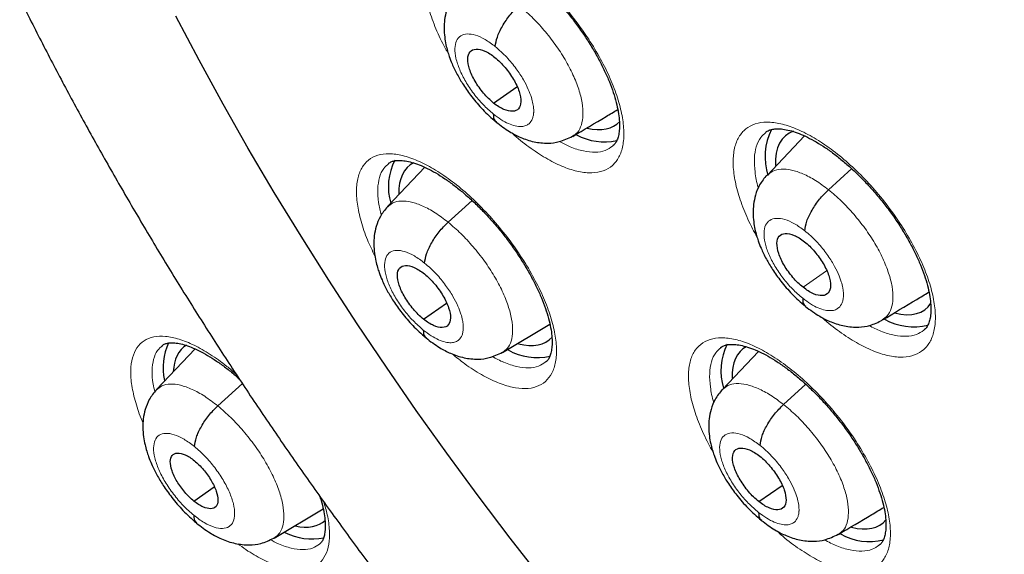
# Model space of a CAD drawing. Header units: millimetres. Extents: x 8 to 2314, y 12 to 2305.
# Tile 104 of 156: x 2123 to 2136, y 876 to 883. Entities that reach past the tile are written whole.
import ezdxf

# ---------------------------------------------------------------- set-up
doc = ezdxf.new("R2010")
doc.units = ezdxf.units.MM

msp = doc.modelspace()

# ---------------------------------------------------------------- linework, layer by layer
at = {"color": 7, "linetype": 'Continuous', "lineweight": 30}
for p, q in [((2128.906, 882.205), (2129.218, 882.423)), ((2129.964, 881.761), (2129.955, 881.754)), ((2133.075, 881.765), (2132.572, 881.234)), ((2127.983, 881.343), (2127.483, 880.815)), ((2128.295, 880.607), (2128.616, 880.898)), ((2127.965, 879.306), (2128.273, 879.521)), ((2129.026, 878.859), (2129.66, 879.237)), ((2124.902, 878.906), (2124.385, 878.36)), ((2129.024, 878.862), (2129.015, 878.856)), ((2132.457, 878.874), (2131.973, 878.363)), ((2125.207, 878.142), (2125.536, 878.441)), ((2132.793, 878.161), (2133.092, 878.432)), ((2132.461, 876.859), (2132.773, 877.076)), ((2124.886, 876.864), (2125.159, 877.054)), ((2125.961, 876.366), (2126.62, 876.76)), ((2133.526, 876.42), (2133.517, 876.413))]:
    msp.add_line(p, q, dxfattribs=at)
at = {"color": 252, "linetype": 'Continuous', "lineweight": 0}
for p, q in [((2133.396, 881.043), (2133.707, 881.325)), ((2133.054, 879.733), (2133.371, 879.953))]:
    msp.add_line(p, q, dxfattribs=at)
at = {"color": 7, "linetype": 'Continuous', "lineweight": 30, "flags": 128}
msp.add_lwpolyline([(2129.567, 875.808), (2129.129, 876.369), (2128.7, 876.935), (2128.28, 877.506), (2127.868, 878.082), (2127.467, 878.661), (2127.075, 879.244), (2126.694, 879.83), (2126.324, 880.417), (2125.964, 881.007), (2125.616, 881.597), (2125.28, 882.188), (2124.956, 882.779), (2124.644, 883.37)], dxfattribs=at)
at = {"color": 252, "linetype": 'Continuous', "lineweight": 0, "flags": 128}
msp.add_lwpolyline([(2129.567, 875.808), (2129.129, 876.369), (2128.7, 876.935), (2128.28, 877.506), (2127.868, 878.082), (2127.467, 878.661), (2127.075, 879.244), (2126.694, 879.83), (2126.324, 880.417), (2125.964, 881.007), (2125.616, 881.597), (2125.28, 882.188), (2124.956, 882.779), (2124.644, 883.37)], dxfattribs=at)
at = {"color": 7, "linetype": 'Continuous', "lineweight": 30}
for centre, radius, start, end in [((2133.393, 881.482), 0.848, 154.1314, 197.029), ((2130.387, 882.472), 0.787, 241.8671, 282.5048), ((2128.281, 881.082), 0.787, 152.9748, 196.3498), ((2134.537, 880.011), 0.808, 241.0889, 283.7693), ((2125.258, 878.655), 0.785, 154.7365, 192.5823), ((2132.761, 878.611), 0.808, 153.6795, 196.6384), ((2129.491, 879.587), 0.797, 240.5633, 282.5065), ((2126.473, 877.17), 0.813, 243.2509, 281.0974), ((2133.943, 877.094), 0.772, 240.0984, 284.2726)]:
    msp.add_arc(centre, radius, start, end, dxfattribs=at)
for centre, major_axis, ratio, start_param, end_param in [((2129.625, 883.094), (-0.939, 1.168), 0.45781, 2.606038, 3.20699), ((2133.762, 880.607), (-0.936, 1.166), 0.457709, 6.116318, 6.843546), ((2128.715, 880.198), (-0.939, 1.169), 0.458232, 6.187079, 6.815075), ((2133.762, 880.607), (-0.936, 1.166), 0.457709, 2.593145, 3.298392), ((2128.715, 880.198), (-0.939, 1.169), 0.458232, 2.593247, 3.216543), ((2125.692, 877.763), (-0.94, 1.17), 0.459073, 6.224139, 6.765673), ((2133.184, 877.736), (-0.937, 1.169), 0.458397, 6.201471, 6.825491), ((2125.692, 877.763), (-0.94, 1.17), 0.459073, 2.624896, 3.171145), ((2133.184, 877.736), (-0.937, 1.169), 0.458397, 2.592848, 3.233977)]:
    msp.add_ellipse(centre, major_axis=major_axis, ratio=ratio, start_param=start_param, end_param=end_param, dxfattribs=at)
for points, knots in [([(2109.014, 919.138), (2108.938, 919.069), (2108.753, 918.898), (2108.472, 918.608), (2108.169, 918.272), (2107.88, 917.921), (2107.604, 917.555), (2107.341, 917.174), (2107.091, 916.779), (2106.854, 916.369), (2106.631, 915.946), (2106.421, 915.508), (2106.226, 915.057), (2106.044, 914.591), (2105.876, 914.113), (2105.722, 913.621), (2105.582, 913.116), (2105.456, 912.598), (2105.344, 912.068), (2105.247, 911.526), (2105.165, 910.971), (2105.096, 910.405), (2105.042, 909.827), (2105.003, 909.238), (2104.978, 908.638), (2104.967, 908.028), (2104.971, 907.407), (2104.989, 906.776), (2105.022, 906.135), (2105.069, 905.484), (2105.13, 904.824), (2105.206, 904.155), (2105.295, 903.478), (2105.399, 902.792), (2105.518, 902.098), (2105.65, 901.396), (2105.796, 900.686), (2105.956, 899.969), (2106.13, 899.245), (2106.318, 898.515), (2106.519, 897.778), (2106.734, 897.035), (2106.962, 896.286), (2107.204, 895.531), (2107.459, 894.772), (2107.728, 894.007), (2108.009, 893.239), (2108.303, 892.465), (2108.61, 891.688), (2108.929, 890.908), (2109.261, 890.124), (2109.606, 889.337), (2109.963, 888.547), (2110.331, 887.756), (2110.712, 886.962), (2111.104, 886.166), (2111.508, 885.37), (2111.924, 884.572), (2112.35, 883.773), (2112.788, 882.975), (2113.237, 882.176), (2113.696, 881.377), (2114.166, 880.579), (2114.646, 879.783), (2115.136, 878.987), (2115.636, 878.193), (2116.145, 877.401), (2116.665, 876.611), (2117.193, 875.824), (2117.73, 875.04), (2118.277, 874.259), (2118.831, 873.482), (2119.395, 872.709), (2119.966, 871.94), (2120.545, 871.175), (2121.132, 870.416), (2121.726, 869.661), (2122.327, 868.912), (2122.935, 868.169), (2123.55, 867.432), (2124.171, 866.702), (2124.799, 865.978), (2125.432, 865.261), (2126.071, 864.552), (2126.715, 863.85), (2127.364, 863.156), (2128.018, 862.47), (2128.676, 861.793), (2129.339, 861.125), (2130.006, 860.466), (2130.676, 859.816), (2131.35, 859.175), (2131.997, 858.572), (2132.42, 858.188), (2132.617, 858.009)], [0, 0, 0, 0, 0.007369, 0.018101, 0.02884, 0.039586, 0.050343, 0.061113, 0.071897, 0.082697, 0.093512, 0.104343, 0.115191, 0.126054, 0.136933, 0.147825, 0.15873, 0.169647, 0.180574, 0.19151, 0.202454, 0.213405, 0.224361, 0.235322, 0.246287, 0.257254, 0.268224, 0.279194, 0.290166, 0.301138, 0.31211, 0.323081, 0.334052, 0.345021, 0.355989, 0.366957, 0.377922, 0.388887, 0.39985, 0.410811, 0.421771, 0.432729, 0.443686, 0.454641, 0.465595, 0.476547, 0.487498, 0.498447, 0.509396, 0.520343, 0.531289, 0.542233, 0.553177, 0.564119, 0.575061, 0.586001, 0.596941, 0.60788, 0.618818, 0.629755, 0.640691, 0.651627, 0.662562, 0.673497, 0.684431, 0.695365, 0.706298, 0.71723, 0.728163, 0.739095, 0.750026, 0.760958, 0.771889, 0.78282, 0.793751, 0.804682, 0.815613, 0.826543, 0.837474, 0.848405, 0.859336, 0.870267, 0.881198, 0.892129, 0.903061, 0.913992, 0.924924, 0.935857, 0.94679, 0.957723, 0.968656, 0.979591, 0.990525, 1, 1, 1, 1]), ([(2132.477, 915.578), (2132.593, 915.51), (2132.931, 915.314), (2133.493, 914.978), (2134.163, 914.567), (2134.834, 914.141), (2135.507, 913.702), (2136.182, 913.249), (2136.858, 912.783), (2137.535, 912.304), (2138.213, 911.812), (2138.891, 911.307), (2139.569, 910.791), (2140.247, 910.261), (2140.924, 909.72), (2141.601, 909.167), (2142.276, 908.603), (2142.949, 908.028), (2143.621, 907.441), (2144.291, 906.844), (2144.959, 906.236), (2145.624, 905.618), (2146.286, 904.99), (2146.944, 904.353), (2147.599, 903.706), (2148.251, 903.05), (2148.898, 902.385), (2149.541, 901.711), (2150.179, 901.03), (2150.812, 900.34), (2151.44, 899.643), (2152.063, 898.938), (2152.68, 898.227), (2153.29, 897.508), (2153.895, 896.784), (2154.492, 896.053), (2155.083, 895.316), (2155.667, 894.574), (2156.244, 893.827), (2156.813, 893.075), (2157.374, 892.319), (2157.927, 891.558), (2158.471, 890.794), (2159.007, 890.026), (2159.534, 889.255), (2160.053, 888.481), (2160.562, 887.705), (2161.061, 886.927), (2161.551, 886.147), (2162.031, 885.365), (2162.5, 884.583), (2162.96, 883.799), (2163.408, 883.016), (2163.846, 882.232), (2164.274, 881.448), (2164.69, 880.665), (2165.095, 879.884), (2165.488, 879.103), (2165.87, 878.324), (2166.24, 877.547), (2166.598, 876.773), (2166.943, 876.001), (2167.277, 875.232), (2167.598, 874.467), (2167.907, 873.705), (2168.203, 872.948), (2168.486, 872.195), (2168.757, 871.446), (2169.014, 870.703), (2169.259, 869.965), (2169.49, 869.233), (2169.707, 868.507), (2169.912, 867.787), (2170.103, 867.074), (2170.28, 866.368), (2170.444, 865.669), (2170.594, 864.978), (2170.73, 864.295), (2170.853, 863.62), (2170.962, 862.954), (2171.057, 862.296), (2171.138, 861.648), (2171.205, 861.009), (2171.258, 860.38), (2171.297, 859.761), (2171.323, 859.152), (2171.335, 858.553), (2171.332, 857.965), (2171.316, 857.389), (2171.286, 856.823), (2171.243, 856.269), (2171.185, 855.727), (2171.114, 855.197), (2171.03, 854.679), (2170.931, 854.173), (2170.819, 853.68), (2170.694, 853.199), (2170.555, 852.731), (2170.403, 852.276), (2170.237, 851.835), (2170.059, 851.406), (2169.867, 850.991), (2169.661, 850.59), (2169.443, 850.203), (2169.211, 849.829), (2168.967, 849.469), (2168.709, 849.123), (2168.438, 848.792), (2168.155, 848.475), (2167.857, 848.174), (2167.646, 847.972), (2167.53, 847.875), (2167.522, 847.868)], [0, 0, 0, 0, 0.004838, 0.014026, 0.023215, 0.032405, 0.041597, 0.050789, 0.059983, 0.069178, 0.078374, 0.087571, 0.096768, 0.105967, 0.115167, 0.124367, 0.133568, 0.14277, 0.151973, 0.161176, 0.17038, 0.179584, 0.188789, 0.197994, 0.2072, 0.216407, 0.225613, 0.23482, 0.244028, 0.253235, 0.262443, 0.271651, 0.280859, 0.290068, 0.299276, 0.308484, 0.317693, 0.326902, 0.33611, 0.345319, 0.354527, 0.363735, 0.372943, 0.382151, 0.391359, 0.400566, 0.409773, 0.41898, 0.428186, 0.437392, 0.446598, 0.455803, 0.465007, 0.474211, 0.483414, 0.492617, 0.501819, 0.51102, 0.520221, 0.52942, 0.538619, 0.547817, 0.557014, 0.56621, 0.575405, 0.584599, 0.593791, 0.602983, 0.612173, 0.621362, 0.63055, 0.639736, 0.648921, 0.658105, 0.667287, 0.676468, 0.685647, 0.694825, 0.704002, 0.713177, 0.722351, 0.731523, 0.740695, 0.749866, 0.759036, 0.768205, 0.777375, 0.786544, 0.795714, 0.804885, 0.814057, 0.823231, 0.832408, 0.841589, 0.850774, 0.859966, 0.869163, 0.878369, 0.887585, 0.896811, 0.906049, 0.9153, 0.924566, 0.933848, 0.943146, 0.952461, 0.961792, 0.97114, 0.980503, 0.989879, 0.999266, 1, 1, 1, 1]), ([(2121.977, 901.956), (2121.973, 901.953), (2121.878, 901.878), (2121.702, 901.717), (2121.451, 901.471), (2121.214, 901.209), (2120.991, 900.932), (2120.78, 900.642), (2120.583, 900.337), (2120.4, 900.017), (2120.23, 899.683), (2120.074, 899.336), (2119.933, 898.974), (2119.805, 898.599), (2119.693, 898.21), (2119.595, 897.808), (2119.513, 897.393), (2119.445, 896.966), (2119.393, 896.528), (2119.356, 896.078), (2119.335, 895.617), (2119.329, 895.146), (2119.338, 894.665), (2119.362, 894.175), (2119.402, 893.675), (2119.456, 893.168), (2119.526, 892.653), (2119.61, 892.13), (2119.709, 891.6), (2119.822, 891.063), (2119.949, 890.521), (2120.09, 889.972), (2120.245, 889.418), (2120.414, 888.859), (2120.597, 888.295), (2120.793, 887.727), (2121.002, 887.155), (2121.224, 886.579), (2121.459, 886.001), (2121.706, 885.419), (2121.966, 884.836), (2122.237, 884.251), (2122.521, 883.664), (2122.816, 883.076), (2123.123, 882.487), (2123.441, 881.899), (2123.77, 881.31), (2124.11, 880.723), (2124.46, 880.136), (2124.82, 879.551), (2125.19, 878.968), (2125.569, 878.387), (2125.958, 877.81), (2126.356, 877.235), (2126.763, 876.664), (2127.177, 876.097), (2127.6, 875.535), (2128.031, 874.977), (2128.469, 874.425), (2128.914, 873.879), (2129.366, 873.339), (2129.825, 872.805), (2130.289, 872.279), (2130.759, 871.76), (2131.235, 871.248), (2131.715, 870.745), (2132.201, 870.251), (2132.69, 869.765), (2133.184, 869.289), (2133.681, 868.822), (2134.181, 868.366), (2134.528, 868.055), (2134.708, 867.9), (2134.72, 867.89)], [0, 0, 0, 0, 0.000532, 0.014049, 0.027568, 0.041108, 0.054688, 0.068325, 0.082033, 0.095826, 0.109712, 0.123698, 0.137787, 0.151976, 0.166264, 0.180643, 0.195104, 0.209638, 0.224234, 0.238881, 0.253568, 0.268286, 0.283025, 0.297779, 0.312541, 0.327306, 0.342068, 0.356824, 0.371572, 0.386311, 0.401039, 0.415755, 0.43046, 0.445153, 0.459834, 0.474504, 0.489162, 0.503809, 0.518447, 0.533074, 0.547692, 0.562301, 0.576902, 0.591495, 0.606082, 0.620661, 0.635235, 0.649803, 0.664367, 0.678925, 0.69348, 0.708031, 0.722579, 0.737125, 0.751668, 0.766209, 0.780749, 0.795289, 0.809827, 0.824366, 0.838905, 0.853444, 0.867985, 0.882527, 0.89707, 0.911616, 0.926165, 0.940717, 0.955273, 0.969832, 0.984397, 0.998966, 1, 1, 1, 1]), ([(2128.398, 884.296), (2128.398, 884.296), (2128.411, 884.31), (2128.44, 884.323), (2128.492, 884.338), (2128.554, 884.343), (2128.631, 884.336), (2128.722, 884.317), (2128.822, 884.283), (2128.932, 884.235), (2129.047, 884.173), (2129.169, 884.097), (2129.295, 884.006), (2129.422, 883.903), (2129.55, 883.789), (2129.677, 883.664), (2129.8, 883.53), (2129.919, 883.389), (2130.032, 883.242), (2130.137, 883.091), (2130.233, 882.939), (2130.32, 882.786), (2130.396, 882.635), (2130.46, 882.488), (2130.512, 882.347), (2130.551, 882.214), (2130.578, 882.09), (2130.592, 881.979), (2130.595, 881.88), (2130.587, 881.797), (2130.571, 881.731), (2130.548, 881.679), (2130.525, 881.645), (2130.507, 881.631), (2130.5, 881.626)], [0, 0, 0, 0, 0.0001574, 0.044403, 0.0758828, 0.1060763, 0.1381673, 0.1699596, 0.2016694, 0.232788, 0.2646557, 0.296893, 0.329113, 0.3616796, 0.3945139, 0.4272233, 0.4601189, 0.4932644, 0.5263571, 0.5593349, 0.5920968, 0.6249388, 0.6579809, 0.6904829, 0.7228552, 0.7554302, 0.7873391, 0.8186749, 0.8504702, 0.8817398, 0.9122516, 0.9438522, 0.9776774, 1, 1, 1, 1]), ([(2128.426, 883.716), (2128.392, 883.674), (2128.327, 883.594), (2128.273, 883.456), (2128.246, 883.329), (2128.239, 883.207), (2128.247, 883.095), (2128.264, 882.993), (2128.286, 882.906), (2128.313, 882.821), (2128.353, 882.717), (2128.415, 882.589), (2128.503, 882.44), (2128.616, 882.279), (2128.735, 882.141), (2128.846, 882.03), (2128.907, 881.98), (2128.938, 881.954)], [0, 0, 0, 0, 0.087048, 0.164001, 0.23089, 0.288009, 0.350147, 0.401614, 0.444913, 0.481713, 0.534967, 0.613544, 0.688998, 0.77854, 0.882026, 0.939142, 1, 1, 1, 1]), ([(2128.928, 882.963), (2128.934, 883.004), (2128.946, 883.085), (2129.02, 883.237), (2129.121, 883.389), (2129.204, 883.472), (2129.245, 883.514)], [0, 0, 0, 0, 0.2504069, 0.5003428, 0.7501181, 1, 1, 1, 1]), ([(2128.906, 882.205), (2128.882, 882.225), (2128.836, 882.265), (2128.747, 882.362), (2128.651, 882.498), (2128.573, 882.664), (2128.55, 882.805), (2128.58, 882.903), (2128.664, 882.938), (2128.764, 882.916), (2128.853, 882.87), (2128.9, 882.834), (2128.923, 882.817)], [0, 0, 0, 0, 0.062836, 0.125536, 0.250826, 0.375521, 0.499994, 0.624473, 0.749173, 0.874462, 0.937163, 1, 1, 1, 1]), ([(2128.923, 882.817), (2128.947, 882.797), (2128.993, 882.757), (2129.082, 882.659), (2129.178, 882.523), (2129.256, 882.358), (2129.279, 882.216), (2129.249, 882.119), (2129.165, 882.084), (2129.065, 882.106), (2128.976, 882.152), (2128.929, 882.187), (2128.906, 882.205)], [0, 0, 0, 0, 0.062836, 0.125536, 0.250826, 0.375521, 0.499994, 0.624473, 0.749173, 0.874462, 0.937163, 1, 1, 1, 1]), ([(2129.966, 881.758), (2130.116, 881.847), (2130.319, 881.968), (2130.518, 882.087), (2130.57, 882.119)], [0, 0, 0, 0, 0.736484, 1, 1, 1, 1]), ([(2128.901, 882.059), (2128.903, 882.023), (2128.905, 881.976), (2128.935, 881.96), (2128.942, 881.956)], [0, 0, 0, 0, 0.751133, 1, 1, 1, 1]), ([(2128.938, 881.95), (2128.998, 881.905), (2129.106, 881.823), (2129.279, 881.736), (2129.438, 881.681), (2129.624, 881.661), (2129.802, 881.682), (2129.905, 881.732), (2129.963, 881.76)], [0, 0, 0, 0, 0.186405, 0.336634, 0.51489, 0.682147, 0.821611, 1, 1, 1, 1]), ([(2132.553, 881.813), (2132.553, 881.813), (2132.565, 881.825), (2132.594, 881.839), (2132.644, 881.855), (2132.706, 881.861), (2132.783, 881.857), (2132.874, 881.84), (2132.975, 881.808), (2133.085, 881.762), (2133.202, 881.702), (2133.324, 881.628), (2133.451, 881.539), (2133.579, 881.438), (2133.708, 881.326), (2133.836, 881.203), (2133.96, 881.07), (2134.081, 880.931), (2134.195, 880.785), (2134.302, 880.635), (2134.399, 880.484), (2134.487, 880.331), (2134.565, 880.181), (2134.63, 880.034), (2134.684, 879.892), (2134.724, 879.758), (2134.752, 879.634), (2134.767, 879.522), (2134.77, 879.422), (2134.763, 879.337), (2134.747, 879.269), (2134.724, 879.215), (2134.7, 879.178), (2134.681, 879.164), (2134.673, 879.157)], [0, 0, 0, 0, 0.000837, 0.040455, 0.072476, 0.102772, 0.135004, 0.166907, 0.198673, 0.229955, 0.261807, 0.294045, 0.326255, 0.358788, 0.39163, 0.424363, 0.457221, 0.490381, 0.523488, 0.556471, 0.589279, 0.622129, 0.655189, 0.687749, 0.720146, 0.752743, 0.784739, 0.816026, 0.847861, 0.879256, 0.909909, 0.941415, 0.9753, 1, 1, 1, 1]), ([(2127.495, 881.395), (2127.509, 881.404), (2127.533, 881.42), (2127.583, 881.433), (2127.643, 881.438), (2127.718, 881.431), (2127.807, 881.412), (2127.907, 881.378), (2128.015, 881.331), (2128.13, 881.269), (2128.251, 881.192), (2128.376, 881.102), (2128.503, 881), (2128.631, 880.886), (2128.758, 880.761), (2128.881, 880.628), (2129.001, 880.487), (2129.115, 880.34), (2129.221, 880.19), (2129.318, 880.038), (2129.406, 879.886), (2129.483, 879.736), (2129.549, 879.589), (2129.602, 879.448), (2129.644, 879.315), (2129.672, 879.192), (2129.688, 879.081), (2129.692, 878.982), (2129.685, 878.899), (2129.671, 878.834), (2129.65, 878.783), (2129.627, 878.749), (2129.611, 878.735), (2129.603, 878.73)], [0, 0, 0, 0, 0.0430678, 0.0743918, 0.1044301, 0.1363547, 0.1680419, 0.1996823, 0.2308065, 0.262638, 0.2948627, 0.3270777, 0.3596326, 0.3924804, 0.4252103, 0.4580949, 0.4912592, 0.5243695, 0.5573567, 0.590155, 0.623009, 0.6560701, 0.6886164, 0.7210096, 0.7535986, 0.7855545, 0.8168346, 0.8486086, 0.8798636, 0.9103096, 0.941606, 0.9751805, 1, 1, 1, 1]), ([(2132.569, 881.239), (2132.534, 881.197), (2132.469, 881.116), (2132.415, 880.978), (2132.389, 880.85), (2132.382, 880.729), (2132.39, 880.618), (2132.407, 880.516), (2132.429, 880.431), (2132.456, 880.345), (2132.497, 880.242), (2132.559, 880.114), (2132.648, 879.965), (2132.762, 879.805), (2132.882, 879.666), (2132.994, 879.556), (2133.056, 879.506), (2133.087, 879.48)], [0, 0, 0, 0, 0.087686, 0.164956, 0.231874, 0.28877, 0.350275, 0.401185, 0.4442, 0.480961, 0.534269, 0.612952, 0.688518, 0.778197, 0.881844, 0.939048, 1, 1, 1, 1]), ([(2133.078, 880.492), (2133.084, 880.533), (2133.096, 880.614), (2133.171, 880.766), (2133.271, 880.918), (2133.354, 881.001), (2133.396, 881.043)], [0, 0, 0, 0, 0.250171, 0.500261, 0.750228, 1, 1, 1, 1]), ([(2127.481, 880.813), (2127.447, 880.771), (2127.383, 880.692), (2127.329, 880.556), (2127.303, 880.429), (2127.297, 880.306), (2127.305, 880.194), (2127.323, 880.091), (2127.346, 880.005), (2127.373, 879.919), (2127.414, 879.816), (2127.476, 879.689), (2127.565, 879.54), (2127.678, 879.381), (2127.797, 879.243), (2127.907, 879.134), (2127.968, 879.083), (2127.999, 879.057)], [0, 0, 0, 0, 0.0862485, 0.1627596, 0.2295581, 0.2869174, 0.3498337, 0.4019846, 0.4456057, 0.4824425, 0.5357034, 0.6142065, 0.6895543, 0.7789487, 0.8822482, 0.9392574, 1, 1, 1, 1]), ([(2127.98, 880.058), (2127.986, 880.099), (2127.998, 880.179), (2128.071, 880.33), (2128.171, 880.482), (2128.253, 880.565), (2128.295, 880.607)], [0, 0, 0, 0, 0.2507648, 0.5005126, 0.7500036, 1, 1, 1, 1]), ([(2133.054, 879.733), (2133.031, 879.753), (2132.984, 879.792), (2132.895, 879.889), (2132.798, 880.024), (2132.719, 880.19), (2132.696, 880.331), (2132.727, 880.429), (2132.811, 880.465), (2132.912, 880.443), (2133.003, 880.398), (2133.05, 880.363), (2133.073, 880.345)], [0, 0, 0, 0, 0.062836, 0.125536, 0.250824, 0.375522, 0.499997, 0.624476, 0.749175, 0.874464, 0.937164, 1, 1, 1, 1]), ([(2133.073, 880.345), (2133.097, 880.325), (2133.144, 880.285), (2133.233, 880.189), (2133.33, 880.054), (2133.409, 879.888), (2133.433, 879.746), (2133.4, 879.649), (2133.318, 879.611), (2133.196, 879.635), (2133.102, 879.7), (2133.054, 879.733)], [0, 0, 0, 0, 0.0627156, 0.1254384, 0.2506145, 0.3751602, 0.4999242, 0.6247538, 0.7499316, 0.8748678, 1, 1, 1, 1]), ([(2127.965, 879.306), (2127.942, 879.326), (2127.895, 879.366), (2127.807, 879.463), (2127.71, 879.599), (2127.631, 879.764), (2127.606, 879.904), (2127.636, 880.001), (2127.719, 880.035), (2127.818, 880.013), (2127.907, 879.966), (2127.954, 879.931), (2127.977, 879.913)], [0, 0, 0, 0, 0.062835, 0.125535, 0.250823, 0.375518, 0.499991, 0.624472, 0.749175, 0.874463, 0.937163, 1, 1, 1, 1]), ([(2127.977, 879.913), (2128.001, 879.893), (2128.047, 879.853), (2128.136, 879.756), (2128.232, 879.62), (2128.311, 879.455), (2128.336, 879.315), (2128.306, 879.218), (2128.223, 879.183), (2128.124, 879.206), (2128.035, 879.253), (2127.988, 879.288), (2127.965, 879.306)], [0, 0, 0, 0, 0.062835, 0.1255344, 0.2508229, 0.3755177, 0.4999902, 0.624472, 0.7491748, 0.8744631, 0.937163, 1, 1, 1, 1]), ([(2133.05, 879.586), (2133.051, 879.551), (2133.053, 879.502), (2133.084, 879.486), (2133.092, 879.482)], [0, 0, 0, 0, 0.742968, 1, 1, 1, 1]), ([(2134.119, 879.295), (2134.273, 879.388), (2134.481, 879.512), (2134.685, 879.634), (2134.737, 879.666)], [0, 0, 0, 0, 0.742833, 1, 1, 1, 1]), ([(2133.087, 879.477), (2133.15, 879.43), (2133.264, 879.345), (2133.44, 879.261), (2133.605, 879.208), (2133.79, 879.193), (2133.965, 879.217), (2134.063, 879.266), (2134.117, 879.293)], [0, 0, 0, 0, 0.195173, 0.349449, 0.521729, 0.69415, 0.829934, 1, 1, 1, 1]), ([(2127.962, 879.16), (2127.964, 879.125), (2127.966, 879.078), (2127.996, 879.063), (2128.003, 879.059)], [0, 0, 0, 0, 0.7625388, 1, 1, 1, 1]), ([(2127.999, 879.054), (2128.058, 879.008), (2128.166, 878.926), (2128.34, 878.839), (2128.5, 878.783), (2128.686, 878.763), (2128.864, 878.784), (2128.966, 878.834), (2129.023, 878.861)], [0, 0, 0, 0, 0.186063, 0.336503, 0.516909, 0.685152, 0.823672, 1, 1, 1, 1]), ([(2124.461, 878.952), (2124.473, 878.96), (2124.494, 878.974), (2124.539, 878.986), (2124.596, 878.99), (2124.668, 878.984), (2124.754, 878.965), (2124.85, 878.931), (2124.956, 878.884), (2125.07, 878.822), (2125.189, 878.746), (2125.313, 878.656), (2125.416, 878.575), (2125.477, 878.519), (2125.496, 878.502)], [0, 0, 0, 0, 0.112471, 0.196235, 0.276357, 0.361511, 0.446173, 0.530918, 0.614631, 0.699995, 0.786544, 0.87312, 0.960538, 1, 1, 1, 1]), ([(2131.949, 878.924), (2131.962, 878.933), (2131.986, 878.949), (2132.034, 878.963), (2132.095, 878.969), (2132.17, 878.965), (2132.26, 878.948), (2132.36, 878.916), (2132.469, 878.87), (2132.585, 878.811), (2132.706, 878.737), (2132.832, 878.649), (2132.961, 878.548), (2133.09, 878.436), (2133.218, 878.313), (2133.343, 878.182), (2133.464, 878.042), (2133.579, 877.897), (2133.686, 877.748), (2133.785, 877.597), (2133.874, 877.445), (2133.953, 877.295), (2134.02, 877.148), (2134.075, 877.007), (2134.117, 876.873), (2134.147, 876.749), (2134.163, 876.637), (2134.168, 876.538), (2134.162, 876.453), (2134.148, 876.385), (2134.126, 876.332), (2134.103, 876.295), (2134.085, 876.28), (2134.077, 876.274)], [0, 0, 0, 0, 0.038971, 0.070886, 0.101045, 0.13313, 0.16494, 0.196644, 0.227936, 0.259753, 0.29198, 0.324194, 0.356714, 0.389572, 0.422338, 0.455186, 0.488366, 0.521495, 0.554499, 0.587346, 0.620216, 0.653297, 0.685905, 0.718329, 0.750941, 0.782987, 0.814227, 0.846045, 0.877431, 0.908034, 0.93929, 0.972958, 1, 1, 1, 1]), ([(2124.383, 878.359), (2124.349, 878.317), (2124.285, 878.237), (2124.232, 878.1), (2124.206, 877.972), (2124.2, 877.848), (2124.209, 877.733), (2124.228, 877.627), (2124.252, 877.539), (2124.281, 877.452), (2124.323, 877.347), (2124.387, 877.217), (2124.478, 877.066), (2124.594, 876.904), (2124.715, 876.763), (2124.828, 876.651), (2124.889, 876.6), (2124.92, 876.573)], [0, 0, 0, 0, 0.08501, 0.160745, 0.227217, 0.284673, 0.348315, 0.401138, 0.445022, 0.481935, 0.535577, 0.614312, 0.689743, 0.779146, 0.882381, 0.939332, 1, 1, 1, 1]), ([(2131.971, 878.361), (2131.937, 878.319), (2131.873, 878.24), (2131.819, 878.102), (2131.794, 877.976), (2131.787, 877.854), (2131.795, 877.742), (2131.814, 877.64), (2131.836, 877.554), (2131.864, 877.469), (2131.905, 877.366), (2131.967, 877.239), (2132.057, 877.091), (2132.171, 876.932), (2132.291, 876.795), (2132.403, 876.685), (2132.464, 876.635), (2132.495, 876.609)], [0, 0, 0, 0, 0.086881, 0.163706, 0.230535, 0.287675, 0.349969, 0.401577, 0.444926, 0.48173, 0.535045, 0.613649, 0.689103, 0.778627, 0.882076, 0.939169, 1, 1, 1, 1]), ([(2124.895, 877.596), (2124.9, 877.636), (2124.911, 877.716), (2124.983, 877.866), (2125.083, 878.018), (2125.165, 878.101), (2125.207, 878.142)], [0, 0, 0, 0, 0.251159, 0.500697, 0.749876, 1, 1, 1, 1]), ([(2132.478, 877.612), (2132.484, 877.653), (2132.496, 877.734), (2132.569, 877.884), (2132.669, 878.036), (2132.752, 878.119), (2132.793, 878.161)], [0, 0, 0, 0, 0.250526, 0.500428, 0.750112, 1, 1, 1, 1]), ([(2124.886, 876.864), (2124.865, 876.882), (2124.823, 876.918), (2124.744, 877.006), (2124.656, 877.127), (2124.585, 877.276), (2124.562, 877.401), (2124.588, 877.488), (2124.661, 877.518), (2124.75, 877.497), (2124.83, 877.455), (2124.872, 877.423), (2124.893, 877.407)], [0, 0, 0, 0, 0.0628345, 0.1255327, 0.2508199, 0.3755142, 0.4999856, 0.6244711, 0.7491775, 0.8744641, 0.9371628, 1, 1, 1, 1]), ([(2132.461, 876.859), (2132.438, 876.878), (2132.391, 876.918), (2132.302, 877.015), (2132.204, 877.15), (2132.125, 877.314), (2132.1, 877.455), (2132.13, 877.552), (2132.214, 877.587), (2132.314, 877.565), (2132.404, 877.519), (2132.451, 877.484), (2132.475, 877.467)], [0, 0, 0, 0, 0.0628354, 0.1255341, 0.2508217, 0.3755196, 0.4999953, 0.6244756, 0.7491775, 0.8744648, 0.9371637, 1, 1, 1, 1]), ([(2132.475, 877.467), (2132.498, 877.447), (2132.545, 877.407), (2132.634, 877.31), (2132.732, 877.175), (2132.811, 877.011), (2132.836, 876.87), (2132.806, 876.773), (2132.722, 876.738), (2132.622, 876.76), (2132.532, 876.806), (2132.485, 876.841), (2132.461, 876.859)], [0, 0, 0, 0, 0.062835, 0.125534, 0.250822, 0.37552, 0.499995, 0.624475, 0.749177, 0.874465, 0.937164, 1, 1, 1, 1]), ([(2124.893, 877.407), (2124.913, 877.389), (2124.955, 877.353), (2125.035, 877.265), (2125.122, 877.143), (2125.194, 876.995), (2125.217, 876.869), (2125.191, 876.783), (2125.117, 876.753), (2125.029, 876.774), (2124.949, 876.816), (2124.907, 876.848), (2124.886, 876.864)], [0, 0, 0, 0, 0.062834, 0.125532, 0.250819, 0.375514, 0.499985, 0.62447, 0.749177, 0.874464, 0.937163, 1, 1, 1, 1]), ([(2126.571, 876.936), (2126.578, 876.915), (2126.6, 876.849), (2126.624, 876.75), (2126.642, 876.638), (2126.649, 876.54), (2126.645, 876.457), (2126.633, 876.391), (2126.614, 876.341), (2126.593, 876.306), (2126.577, 876.293), (2126.57, 876.287)], [0, 0, 0, 0, 0.057295, 0.178191, 0.295861, 0.415605, 0.533481, 0.648001, 0.764237, 0.888987, 1, 1, 1, 1]), ([(2124.884, 876.675), (2124.886, 876.639), (2124.889, 876.594), (2124.918, 876.579), (2124.924, 876.575)], [0, 0, 0, 0, 0.774694, 1, 1, 1, 1]), ([(2132.458, 876.713), (2132.46, 876.678), (2132.462, 876.63), (2132.492, 876.615), (2132.5, 876.611)], [0, 0, 0, 0, 0.7545202, 1, 1, 1, 1]), ([(2133.529, 876.417), (2133.678, 876.506), (2133.883, 876.628), (2134.084, 876.748), (2134.137, 876.78)], [0, 0, 0, 0, 0.731386, 1, 1, 1, 1]), ([(2124.921, 876.57), (2124.981, 876.524), (2125.091, 876.439), (2125.267, 876.349), (2125.431, 876.292), (2125.62, 876.271), (2125.799, 876.291), (2125.9, 876.341), (2125.957, 876.369)], [0, 0, 0, 0, 0.186242, 0.337301, 0.520666, 0.689373, 0.826421, 1, 1, 1, 1]), ([(2132.495, 876.606), (2132.556, 876.56), (2132.665, 876.479), (2132.839, 876.393), (2132.999, 876.339), (2133.186, 876.32), (2133.365, 876.341), (2133.467, 876.391), (2133.525, 876.419)], [0, 0, 0, 0, 0.18624, 0.3364771, 0.5152995, 0.6829241, 0.8221981, 1, 1, 1, 1])]:
    msp.add_open_spline(points, degree=3, knots=knots, dxfattribs=at)
at = {"color": 252, "linetype": 'Continuous', "lineweight": 0}
for points, knots in [([(2128.3, 882.864), (2128.274, 882.911), (2128.198, 883.046), (2128.101, 883.267), (2128.016, 883.519), (2127.969, 883.751), (2127.958, 883.958), (2127.987, 884.133), (2128.053, 884.272), (2128.155, 884.37), (2128.289, 884.426), (2128.453, 884.436), (2128.64, 884.402), (2128.847, 884.323), (2129.067, 884.203), (2129.293, 884.044), (2129.52, 883.852), (2129.741, 883.63), (2129.967, 883.367), (2130.171, 883.085), (2130.344, 882.795), (2130.475, 882.53), (2130.572, 882.273), (2130.634, 882.033), (2130.658, 881.816), (2130.644, 881.628), (2130.592, 881.475), (2130.504, 881.361), (2130.381, 881.289), (2130.228, 881.261), (2130.049, 881.279), (2129.849, 881.341), (2129.633, 881.446), (2129.409, 881.592), (2129.246, 881.715), (2129.161, 881.795), (2129.151, 881.805)], [0, 0, 0, 0, 0.015889, 0.046269, 0.076648, 0.107028, 0.137408, 0.167792, 0.198176, 0.228568, 0.25896, 0.289358, 0.319757, 0.350159, 0.380561, 0.410961, 0.441361, 0.471755, 0.502149, 0.540059, 0.570439, 0.600818, 0.631197, 0.661576, 0.691957, 0.722338, 0.752724, 0.783111, 0.813505, 0.843899, 0.874299, 0.904699, 0.935101, 0.965503, 0.995901, 1, 1, 1, 1]), ([(2129.245, 883.514), (2129.303, 883.465), (2129.418, 883.366), (2129.583, 883.186), (2129.735, 882.992), (2129.867, 882.789), (2129.974, 882.585), (2130.052, 882.387), (2130.097, 882.205), (2130.109, 882.043), (2130.087, 881.909), (2130.041, 881.811), (2129.987, 881.776), (2129.964, 881.761)], [0, 0, 0, 0, 0.092999, 0.185875, 0.278789, 0.37167, 0.46454, 0.55733, 0.65007, 0.742933, 0.835799, 0.928541, 1, 1, 1, 1]), ([(2128.901, 882.059), (2128.855, 882.099), (2128.763, 882.179), (2128.636, 882.331), (2128.527, 882.492), (2128.445, 882.656), (2128.395, 882.809), (2128.38, 882.942), (2128.402, 883.046), (2128.459, 883.113), (2128.546, 883.139), (2128.659, 883.122), (2128.789, 883.066), (2128.882, 882.997), (2128.928, 882.963)], [0, 0, 0, 0, 0.083333, 0.166663, 0.249998, 0.333333, 0.416664, 0.499995, 0.58333, 0.66666, 0.749994, 0.833328, 0.916663, 1, 1, 1, 1]), ([(2128.928, 882.963), (2128.98, 882.917), (2129.079, 882.83), (2129.207, 882.672), (2129.304, 882.525), (2129.371, 882.393), (2129.412, 882.284), (2129.431, 882.209), (2129.439, 882.161), (2129.442, 882.131), (2129.443, 882.106), (2129.443, 882.088), (2129.442, 882.066), (2129.438, 882.035), (2129.423, 881.981), (2129.395, 881.939), (2129.361, 881.913), (2129.338, 881.902), (2129.311, 881.893), (2129.266, 881.887), (2129.198, 881.894), (2129.105, 881.927), (2129.005, 881.98), (2128.936, 882.032), (2128.901, 882.059)], [0, 0, 0, 0, 0.094126, 0.179174, 0.255251, 0.32229, 0.380308, 0.429233, 0.450308, 0.469128, 0.485698, 0.500013, 0.507659, 0.531818, 0.571207, 0.647192, 0.670387, 0.695229, 0.721725, 0.749895, 0.812995, 0.875699, 0.937969, 1, 1, 1, 1]), ([(2132.435, 880.413), (2132.416, 880.448), (2132.347, 880.571), (2132.255, 880.78), (2132.169, 881.031), (2132.121, 881.263), (2132.112, 881.471), (2132.141, 881.646), (2132.208, 881.786), (2132.311, 881.886), (2132.446, 881.943), (2132.612, 881.955), (2132.801, 881.922), (2133.01, 881.845), (2133.231, 881.727), (2133.46, 881.569), (2133.689, 881.379), (2133.912, 881.159), (2134.139, 880.897), (2134.345, 880.616), (2134.519, 880.328), (2134.651, 880.063), (2134.749, 879.807), (2134.811, 879.566), (2134.835, 879.349), (2134.821, 879.161), (2134.768, 879.007), (2134.678, 878.891), (2134.554, 878.819), (2134.4, 878.789), (2134.219, 878.806), (2134.017, 878.866), (2133.799, 878.969), (2133.573, 879.114), (2133.406, 879.237), (2133.319, 879.319), (2133.306, 879.33)], [0, 0, 0, 0, 0.0118522, 0.0423337, 0.0728153, 0.1032985, 0.1337818, 0.1642681, 0.1947544, 0.2252439, 0.2557333, 0.2862245, 0.3167157, 0.3472066, 0.3776975, 0.4081861, 0.4386747, 0.46916, 0.4996453, 0.5376662, 0.5681487, 0.5986313, 0.6291137, 0.6595961, 0.6900803, 0.7205644, 0.7510517, 0.7815391, 0.8120293, 0.8425195, 0.8730108, 0.9035022, 0.9339925, 0.9644828, 0.9949705, 1, 1, 1, 1]), ([(2129.788, 881.689), (2129.836, 881.664), (2129.949, 881.605), (2130.112, 881.557), (2130.271, 881.54), (2130.404, 881.561), (2130.469, 881.606), (2130.5, 881.627)], [0, 0, 0, 0, 0.161365, 0.377076, 0.592788, 0.808531, 1, 1, 1, 1]), ([(2132.556, 881.809), (2132.531, 881.789), (2132.475, 881.741), (2132.423, 881.623), (2132.396, 881.468), (2132.408, 881.281), (2132.429, 881.144), (2132.455, 881.068), (2132.456, 881.065)], [0, 0, 0, 0, 0.156599, 0.366004, 0.575409, 0.784791, 0.994174, 1, 1, 1, 1]), ([(2127.314, 880.151), (2127.279, 880.225), (2127.201, 880.386), (2127.122, 880.623), (2127.072, 880.854), (2127.06, 881.059), (2127.087, 881.232), (2127.15, 881.37), (2127.25, 881.467), (2127.382, 881.521), (2127.544, 881.53), (2127.73, 881.495), (2127.936, 881.415), (2128.154, 881.294), (2128.381, 881.134), (2128.607, 880.942), (2128.828, 880.72), (2129.054, 880.457), (2129.259, 880.176), (2129.433, 879.888), (2129.566, 879.623), (2129.665, 879.368), (2129.729, 879.129), (2129.754, 878.914), (2129.743, 878.727), (2129.692, 878.576), (2129.606, 878.463), (2129.485, 878.393), (2129.334, 878.367), (2129.157, 878.386), (2128.958, 878.449), (2128.743, 878.556), (2128.538, 878.686), (2128.406, 878.794), (2128.349, 878.841)], [0, 0, 0, 0, 0.026502, 0.057886, 0.089275, 0.120665, 0.152067, 0.183469, 0.214884, 0.2463, 0.277725, 0.30915, 0.340576, 0.372001, 0.403418, 0.434835, 0.466239, 0.497642, 0.536794, 0.568181, 0.599568, 0.630955, 0.662341, 0.693734, 0.725127, 0.756533, 0.78794, 0.819359, 0.850778, 0.882205, 0.913631, 0.945054, 0.976478, 1, 1, 1, 1]), ([(2127.499, 881.392), (2127.475, 881.372), (2127.419, 881.326), (2127.37, 881.21), (2127.347, 881.056), (2127.355, 880.885), (2127.386, 880.758), (2127.4, 880.701)], [0, 0, 0, 0, 0.166755, 0.385029, 0.603302, 0.821482, 1, 1, 1, 1]), ([(2132.574, 881.232), (2132.597, 881.253), (2132.647, 881.299), (2132.758, 881.324), (2132.895, 881.313), (2133.052, 881.26), (2133.221, 881.173), (2133.337, 881.086), (2133.396, 881.043)], [0, 0, 0, 0, 0.148984, 0.319125, 0.489027, 0.65921, 0.829585, 1, 1, 1, 1]), ([(2133.396, 881.043), (2133.454, 880.994), (2133.57, 880.895), (2133.736, 880.716), (2133.889, 880.524), (2134.022, 880.322), (2134.129, 880.119), (2134.207, 879.922), (2134.253, 879.739), (2134.267, 879.577), (2134.243, 879.445), (2134.193, 879.349), (2134.14, 879.314), (2134.116, 879.298)], [0, 0, 0, 0, 0.09301, 0.186088, 0.279179, 0.372075, 0.464832, 0.557685, 0.650518, 0.743174, 0.835866, 0.928837, 1, 1, 1, 1]), ([(2127.485, 880.812), (2127.507, 880.832), (2127.554, 880.876), (2127.663, 880.897), (2127.799, 880.883), (2127.954, 880.828), (2128.121, 880.739), (2128.237, 880.651), (2128.295, 880.607)], [0, 0, 0, 0, 0.143598, 0.314808, 0.486039, 0.657331, 0.82855, 1, 1, 1, 1]), ([(2133.05, 879.586), (2133.004, 879.626), (2132.911, 879.706), (2132.782, 879.857), (2132.673, 880.017), (2132.59, 880.18), (2132.54, 880.333), (2132.525, 880.467), (2132.547, 880.571), (2132.604, 880.638), (2132.693, 880.665), (2132.807, 880.649), (2132.938, 880.594), (2133.031, 880.526), (2133.078, 880.492)], [0, 0, 0, 0, 0.083337, 0.166671, 0.250005, 0.333339, 0.416672, 0.500003, 0.583333, 0.666667, 0.750001, 0.833337, 0.916667, 1, 1, 1, 1]), ([(2128.295, 880.607), (2128.352, 880.557), (2128.468, 880.459), (2128.633, 880.279), (2128.785, 880.086), (2128.918, 879.883), (2129.026, 879.68), (2129.105, 879.483), (2129.151, 879.302), (2129.165, 879.141), (2129.145, 879.008), (2129.099, 878.911), (2129.047, 878.877), (2129.024, 878.862)], [0, 0, 0, 0, 0.093017, 0.18591, 0.278842, 0.371741, 0.464627, 0.557435, 0.650191, 0.743072, 0.835955, 0.928716, 1, 1, 1, 1]), ([(2133.078, 880.492), (2133.131, 880.446), (2133.232, 880.359), (2133.361, 880.201), (2133.459, 880.053), (2133.526, 879.922), (2133.567, 879.813), (2133.586, 879.735), (2133.594, 879.682), (2133.597, 879.646), (2133.597, 879.621), (2133.596, 879.597), (2133.591, 879.565), (2133.576, 879.51), (2133.547, 879.469), (2133.513, 879.444), (2133.49, 879.432), (2133.463, 879.423), (2133.418, 879.418), (2133.351, 879.424), (2133.258, 879.454), (2133.156, 879.506), (2133.086, 879.559), (2133.05, 879.586)], [0, 0, 0, 0, 0.094835, 0.180392, 0.256773, 0.323914, 0.381829, 0.430445, 0.457722, 0.480905, 0.499991, 0.50854, 0.533571, 0.573256, 0.64873, 0.671635, 0.696125, 0.722205, 0.749896, 0.81124, 0.873357, 0.936211, 1, 1, 1, 1]), ([(2127.962, 879.16), (2127.916, 879.201), (2127.824, 879.281), (2127.696, 879.432), (2127.587, 879.593), (2127.504, 879.756), (2127.453, 879.909), (2127.437, 880.041), (2127.458, 880.144), (2127.514, 880.21), (2127.6, 880.236), (2127.712, 880.218), (2127.842, 880.161), (2127.934, 880.093), (2127.98, 880.058)], [0, 0, 0, 0, 0.083333, 0.166663, 0.249998, 0.333333, 0.416664, 0.499995, 0.583329, 0.66666, 0.749994, 0.833328, 0.916663, 1, 1, 1, 1]), ([(2127.98, 880.058), (2128.033, 880.012), (2128.133, 879.924), (2128.261, 879.766), (2128.359, 879.618), (2128.426, 879.487), (2128.468, 879.379), (2128.488, 879.301), (2128.496, 879.247), (2128.499, 879.212), (2128.499, 879.188), (2128.498, 879.163), (2128.494, 879.132), (2128.48, 879.078), (2128.452, 879.037), (2128.419, 879.013), (2128.396, 879.001), (2128.369, 878.993), (2128.326, 878.988), (2128.26, 878.995), (2128.168, 879.027), (2128.068, 879.08), (2127.997, 879.133), (2127.962, 879.16)], [0, 0, 0, 0, 0.094843, 0.180407, 0.256792, 0.323934, 0.381847, 0.43046, 0.457732, 0.48091, 0.49999, 0.508564, 0.53362, 0.573312, 0.648771, 0.671669, 0.69615, 0.722219, 0.749896, 0.81126, 0.873384, 0.936231, 1, 1, 1, 1]), ([(2133.938, 879.22), (2133.992, 879.193), (2134.111, 879.132), (2134.281, 879.084), (2134.442, 879.069), (2134.576, 879.091), (2134.642, 879.137), (2134.673, 879.158)], [0, 0, 0, 0, 0.175889, 0.38793, 0.599972, 0.812038, 1, 1, 1, 1]), ([(2124.206, 877.914), (2124.202, 877.923), (2124.157, 878.017), (2124.102, 878.189), (2124.048, 878.418), (2124.033, 878.621), (2124.057, 878.793), (2124.117, 878.928), (2124.214, 879.022), (2124.343, 879.074), (2124.502, 879.081), (2124.685, 879.044), (2124.888, 878.962), (2125.104, 878.838), (2125.297, 878.704), (2125.414, 878.601), (2125.456, 878.563)], [0, 0, 0, 0, 0.007617, 0.086445, 0.165312, 0.244179, 0.323117, 0.402056, 0.481065, 0.560075, 0.639126, 0.718176, 0.79722, 0.876262, 0.955253, 1, 1, 1, 1]), ([(2131.846, 877.527), (2131.825, 877.563), (2131.755, 877.688), (2131.66, 877.897), (2131.573, 878.147), (2131.524, 878.378), (2131.512, 878.584), (2131.539, 878.758), (2131.604, 878.897), (2131.705, 878.995), (2131.839, 879.051), (2132.003, 879.061), (2132.191, 879.028), (2132.399, 878.95), (2132.62, 878.831), (2132.848, 878.673), (2133.076, 878.483), (2133.299, 878.263), (2133.528, 878.002), (2133.734, 877.722), (2133.91, 877.434), (2134.043, 877.17), (2134.142, 876.915), (2134.207, 876.676), (2134.232, 876.461), (2134.22, 876.274), (2134.168, 876.121), (2134.081, 876.007), (2133.959, 875.936), (2133.806, 875.908), (2133.626, 875.925), (2133.425, 875.986), (2133.209, 876.09), (2132.983, 876.235), (2132.811, 876.363), (2132.719, 876.45), (2132.702, 876.466)], [0, 0, 0, 0, 0.012386, 0.042782, 0.073179, 0.103581, 0.133983, 0.164393, 0.194803, 0.225219, 0.255634, 0.286052, 0.316469, 0.346883, 0.377297, 0.407704, 0.438111, 0.468511, 0.498911, 0.536811, 0.567211, 0.597611, 0.628011, 0.65841, 0.688815, 0.719219, 0.749631, 0.780043, 0.81046, 0.840877, 0.871294, 0.901711, 0.932123, 0.962535, 0.99294, 1, 1, 1, 1]), ([(2124.464, 878.95), (2124.441, 878.93), (2124.388, 878.885), (2124.341, 878.771), (2124.322, 878.619), (2124.329, 878.47), (2124.355, 878.367), (2124.364, 878.332)], [0, 0, 0, 0, 0.179639, 0.413854, 0.648068, 0.882056, 1, 1, 1, 1]), ([(2131.952, 878.921), (2131.928, 878.901), (2131.872, 878.854), (2131.822, 878.736), (2131.796, 878.582), (2131.81, 878.397), (2131.832, 878.262), (2131.859, 878.188), (2131.859, 878.187)], [0, 0, 0, 0, 0.1605162, 0.369976, 0.5794356, 0.7888397, 0.9982435, 1, 1, 1, 1]), ([(2128.885, 878.805), (2128.937, 878.776), (2128.99, 878.748), (2129.102, 878.702), (2129.22, 878.664), (2129.378, 878.647), (2129.509, 878.666), (2129.573, 878.71), (2129.603, 878.731)], [0, 0, 0, 0, 0.173603, 0.174273, 0.386708, 0.599143, 0.811533, 1, 1, 1, 1]), ([(2124.387, 878.357), (2124.409, 878.377), (2124.457, 878.421), (2124.567, 878.442), (2124.704, 878.426), (2124.861, 878.369), (2125.03, 878.278), (2125.148, 878.187), (2125.207, 878.142)], [0, 0, 0, 0, 0.14298, 0.314314, 0.485669, 0.657084, 0.828425, 1, 1, 1, 1]), ([(2131.975, 878.36), (2131.997, 878.38), (2132.046, 878.425), (2132.156, 878.447), (2132.293, 878.434), (2132.449, 878.38), (2132.618, 878.292), (2132.735, 878.205), (2132.793, 878.161)], [0, 0, 0, 0, 0.1439702, 0.3151054, 0.486262, 0.6574797, 0.828624, 1, 1, 1, 1]), ([(2125.207, 878.142), (2125.265, 878.092), (2125.383, 877.991), (2125.551, 877.808), (2125.706, 877.61), (2125.842, 877.404), (2125.953, 877.197), (2126.035, 876.997), (2126.083, 876.813), (2126.098, 876.651), (2126.079, 876.516), (2126.034, 876.418), (2125.981, 876.384), (2125.958, 876.37)], [0, 0, 0, 0, 0.0930584, 0.1859933, 0.2789677, 0.3719076, 0.4648359, 0.5576844, 0.6504817, 0.7434033, 0.8363281, 0.9291316, 1, 1, 1, 1]), ([(2132.793, 878.161), (2132.851, 878.112), (2132.968, 878.015), (2133.134, 877.836), (2133.287, 877.643), (2133.421, 877.442), (2133.53, 877.239), (2133.609, 877.042), (2133.656, 876.861), (2133.669, 876.701), (2133.649, 876.567), (2133.603, 876.469), (2133.549, 876.435), (2133.526, 876.42)], [0, 0, 0, 0, 0.093006, 0.185887, 0.278808, 0.371695, 0.46457, 0.557366, 0.650113, 0.742983, 0.835854, 0.928602, 1, 1, 1, 1]), ([(2124.884, 876.675), (2124.837, 876.716), (2124.742, 876.8), (2124.61, 876.956), (2124.497, 877.122), (2124.41, 877.29), (2124.357, 877.447), (2124.34, 877.583), (2124.36, 877.688), (2124.416, 877.756), (2124.505, 877.781), (2124.619, 877.762), (2124.753, 877.703), (2124.847, 877.632), (2124.895, 877.596)], [0, 0, 0, 0, 0.083336, 0.16667, 0.250004, 0.333338, 0.416671, 0.500002, 0.583331, 0.666666, 0.750001, 0.833337, 0.916667, 1, 1, 1, 1]), ([(2132.458, 876.713), (2132.412, 876.753), (2132.319, 876.833), (2132.19, 876.983), (2132.08, 877.144), (2131.997, 877.306), (2131.946, 877.458), (2131.93, 877.591), (2131.951, 877.694), (2132.007, 877.761), (2132.095, 877.787), (2132.208, 877.77), (2132.339, 877.714), (2132.432, 877.646), (2132.478, 877.612)], [0, 0, 0, 0, 0.083335, 0.166662, 0.249996, 0.33333, 0.416666, 0.500002, 0.583334, 0.666667, 0.750003, 0.833338, 0.916665, 1, 1, 1, 1]), ([(2120.049, 876.72), (2120.036, 876.753), (2119.993, 876.869), (2119.955, 877.047), (2119.936, 877.249), (2119.957, 877.417), (2120.014, 877.55), (2120.108, 877.641), (2120.234, 877.69), (2120.39, 877.693), (2120.57, 877.653), (2120.77, 877.568), (2120.984, 877.443), (2121.206, 877.279), (2121.43, 877.084), (2121.649, 876.86), (2121.874, 876.596), (2122.078, 876.315), (2122.253, 876.028), (2122.388, 875.766), (2122.49, 875.514), (2122.558, 875.279), (2122.588, 875.068), (2122.582, 874.887), (2122.538, 874.741), (2122.458, 874.633), (2122.344, 874.568), (2122.199, 874.547), (2122.027, 874.571), (2121.834, 874.641), (2121.662, 874.727), (2121.554, 874.803), (2121.519, 874.827)], [0, 0, 0, 0, 0.01363, 0.047905, 0.082182, 0.116514, 0.150846, 0.185235, 0.219624, 0.254045, 0.288467, 0.322882, 0.357297, 0.39167, 0.426043, 0.460357, 0.49467, 0.537363, 0.571625, 0.605888, 0.640149, 0.67441, 0.708702, 0.742994, 0.777345, 0.811696, 0.846099, 0.880501, 0.914925, 0.949349, 0.983754, 1, 1, 1, 1]), ([(2124.895, 877.596), (2124.942, 877.554), (2125.037, 877.471), (2125.169, 877.315), (2125.282, 877.149), (2125.368, 876.981), (2125.422, 876.824), (2125.439, 876.688), (2125.419, 876.583), (2125.363, 876.515), (2125.274, 876.49), (2125.16, 876.509), (2125.026, 876.568), (2124.931, 876.639), (2124.884, 876.675)], [0, 0, 0, 0, 0.083336, 0.16667, 0.250004, 0.333338, 0.416671, 0.500002, 0.583331, 0.666666, 0.750001, 0.833337, 0.916667, 1, 1, 1, 1]), ([(2132.478, 877.612), (2132.531, 877.567), (2132.631, 877.48), (2132.76, 877.323), (2132.858, 877.176), (2132.926, 877.046), (2132.968, 876.938), (2132.989, 876.86), (2132.998, 876.806), (2133, 876.77), (2133.001, 876.745), (2133, 876.72), (2132.996, 876.688), (2132.98, 876.634), (2132.953, 876.593), (2132.919, 876.568), (2132.896, 876.557), (2132.869, 876.549), (2132.826, 876.543), (2132.76, 876.55), (2132.669, 876.58), (2132.567, 876.632), (2132.495, 876.686), (2132.458, 876.713)], [0, 0, 0, 0, 0.094204, 0.179308, 0.255418, 0.322467, 0.380473, 0.429362, 0.456921, 0.480467, 0.499998, 0.508844, 0.534162, 0.573942, 0.649246, 0.672056, 0.696429, 0.722372, 0.749905, 0.809776, 0.871401, 0.934742, 1, 1, 1, 1]), ([(2126.626, 876.859), (2126.644, 876.799), (2126.686, 876.658), (2126.709, 876.464), (2126.701, 876.279), (2126.654, 876.131), (2126.571, 876.02), (2126.454, 875.952), (2126.306, 875.928), (2126.131, 875.95), (2125.935, 876.014), (2125.723, 876.124), (2125.567, 876.22), (2125.485, 876.287), (2125.477, 876.293)], [0, 0, 0, 0, 0.06939, 0.161411, 0.253432, 0.34554, 0.437648, 0.529833, 0.622017, 0.714232, 0.806448, 0.898637, 0.990825, 1, 1, 1, 1]), ([(2125.91, 876.349), (2125.946, 876.329), (2126.047, 876.275), (2126.195, 876.229), (2126.351, 876.208), (2126.479, 876.226), (2126.54, 876.268), (2126.569, 876.288)], [0, 0, 0, 0, 0.129866, 0.353796, 0.577726, 0.801586, 1, 1, 1, 1]), ([(2133.34, 876.345), (2133.396, 876.316), (2133.518, 876.254), (2133.688, 876.204), (2133.795, 876.193), (2133.894, 876.196), (2133.981, 876.209), (2134.046, 876.254), (2134.076, 876.275)], [0, 0, 0, 0, 0.181681, 0.392068, 0.602456, 0.603016, 0.813501, 1, 1, 1, 1])]:
    msp.add_open_spline(points, degree=3, knots=knots, dxfattribs=at)

doc.saveas('drawing.dxf')
